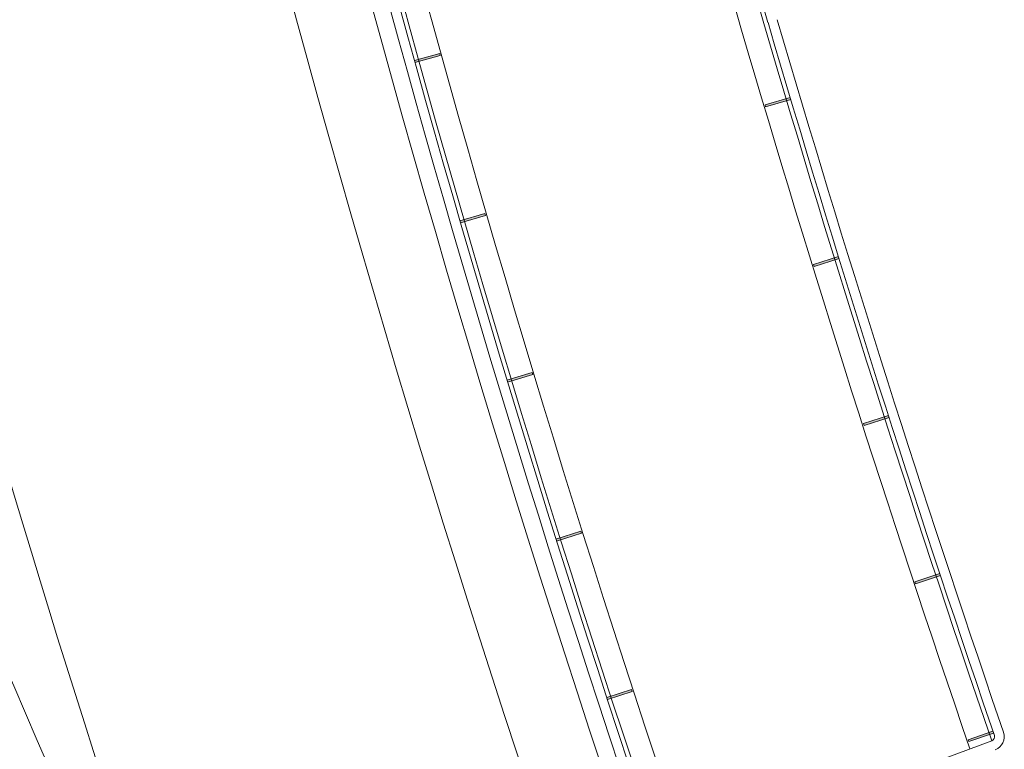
# Model space of a CAD drawing. Extents: x 168554 to 174410, y 515675 to 521218.
# Tile 53 of 110: x 171838 to 171845, y 518998 to 519003. Entities that reach past the tile are written whole.
import ezdxf

# ---------------------------------------------------------------- set-up
doc = ezdxf.new("R2010")
doc.units = 0
doc.header["$MEASUREMENT"] = 0
doc.layers.add('Algemeen - Fase Ontsluitingsweg - 1070 Ondergrond 2', color=7, linetype='Continuous', lineweight=9)

msp = doc.modelspace()

# ---------------------------------------------------------------- linework, layer by layer
at = {"layer": 'Algemeen - Fase Ontsluitingsweg - 1070 Ondergrond 2'}
for p, q in [((171840.7896, 519002.823), (171840.9719, 519002.8736)), ((171840.9759, 519002.8592), (171840.7936, 519002.8086)), ((171840.9719, 519002.8736), (171840.9759, 519002.8592)), ((171843.3175, 519002.5036), (171843.4989, 519002.5575)), ((171843.3218, 519002.4892), (171843.3175, 519002.5036)), ((171843.5031, 519002.5431), (171843.3218, 519002.4892)), ((171841.1167, 519001.6685), (171841.2984, 519001.7211)), ((171841.3026, 519001.7067), (171841.1209, 519001.6541)), ((171841.2984, 519001.7211), (171841.3026, 519001.7067)), ((171843.6661, 519001.3533), (171843.8468, 519001.4091)), ((171843.6705, 519001.339), (171843.6661, 519001.3533)), ((171843.8513, 519001.3948), (171843.6705, 519001.339)), ((171841.4569, 519000.5177), (171841.638, 519000.5724)), ((171841.638, 519000.5724), (171841.6423, 519000.558)), ((171841.6423, 519000.558), (171841.4612, 519000.5033)), ((171844.0264, 519000.2061), (171844.2066, 519000.2637)), ((171844.2112, 519000.2494), (171844.031, 519000.1918)), ((171844.031, 519000.1918), (171844.0264, 519000.2061)), ((171841.8099, 518999.3708), (171841.9904, 518999.4275)), ((171841.9949, 518999.4132), (171841.8144, 518999.3565)), ((171841.9904, 518999.4275), (171841.9949, 518999.4132)), ((171844.3982, 518999.0631), (171844.5778, 518999.1225)), ((171844.5825, 518999.1083), (171844.4029, 518999.0489)), ((171844.4029, 518999.0489), (171844.3982, 518999.0631)), ((171842.1759, 518998.228), (171842.3557, 518998.2867)), ((171842.3604, 518998.2724), (171842.1806, 518998.2137)), ((171842.3557, 518998.2867), (171842.3604, 518998.2724)), ((171844.89, 518998.1904), (171844.9706, 518997.9545)), ((171844.9556, 518998.2148), (171845.0368, 518997.9772)), ((171844.7815, 518997.924), (171844.9605, 518997.9852)), ((171844.9654, 518997.971), (171844.7864, 518997.9098)), ((171844.9526, 518997.9167), (171842.603, 518997.0449)), ((171844.7864, 518997.9098), (171844.7815, 518997.924))]:
    msp.add_line(p, q, dxfattribs=at)
for centre, radius, start, end in [((171872.913, 519011.7441), 31.01, 161.69043, 196.29454), ((171872.913, 519011.7441), 30.8427, 161.69043, 196.29454), ((171872.913, 519011.7441), 30.812, 161.71788, 196.29454), ((171943.4599, 519031.2918), 106.3462, 190.404994, 198.752838), ((171943.4599, 519031.2918), 106.735, 190.40459, 200.355878), ((171943.4599, 519031.2918), 106.6137, 190.404694, 198.60718), ((171943.4599, 519031.2918), 106.5437, 190.404783, 198.606031), ((171943.4599, 519031.2918), 106.5135, 190.404878, 198.755352), ((171943.4599, 519031.2918), 107.285, 190.404072, 200.355878), ((171943.4599, 519031.2918), 110.185, 193.204003, 200.355878), ((171736.7582, 518954.6012), 110.185, 20.355878, 27.507753), ((171957.1116, 519036.3568), 118.5649, 196.294545, 198.918076), ((171957.1116, 519036.3568), 118.5342, 196.294545, 198.783086), ((171957.1116, 519036.3568), 118.4642, 196.294545, 198.782157), ((171957.1116, 519036.3568), 118.7323, 196.294545, 198.920103), ((171844.9422, 518997.9448), 0.03, 290.35588, 18.86732), ((171844.9422, 518997.9448), 0.1, 290.35588, 18.86644)]:
    msp.add_arc(centre, radius, start, end, dxfattribs=at)
for points in [[(171840.7941, 519002.8087), (171840.7901, 519002.8232), (171840.9759, 519002.8592), (171840.9719, 519002.8736)], [(171843.4984, 519002.5574), (171843.5027, 519002.543), (171843.3175, 519002.5036), (171843.3218, 519002.4892)], [(171841.1214, 519001.6542), (171841.1172, 519001.6686), (171841.3026, 519001.7067), (171841.2984, 519001.7211)], [(171843.8464, 519001.4089), (171843.8508, 519001.3946), (171843.6661, 519001.3533), (171843.6705, 519001.339)], [(171841.4617, 519000.5035), (171841.4573, 519000.5178), (171841.6423, 519000.558), (171841.638, 519000.5724)], [(171844.2062, 519000.2635), (171844.2107, 519000.2493), (171844.0264, 519000.2061), (171844.031, 519000.1918)], [(171841.8149, 518999.3566), (171841.8104, 518999.371), (171841.9949, 518999.4132), (171841.9904, 518999.4275)], [(171844.5773, 518999.1224), (171844.582, 518999.1081), (171844.3982, 518999.0631), (171844.4029, 518999.0489)], [(171842.181, 518998.2139), (171842.1764, 518998.2281), (171842.3604, 518998.2724), (171842.3557, 518998.2867)], [(171844.96, 518997.9851), (171844.9649, 518997.9709), (171844.7815, 518997.924), (171844.7864, 518997.9098)]]:
    msp.add_solid(points, dxfattribs=at)

doc.saveas('drawing.dxf')
